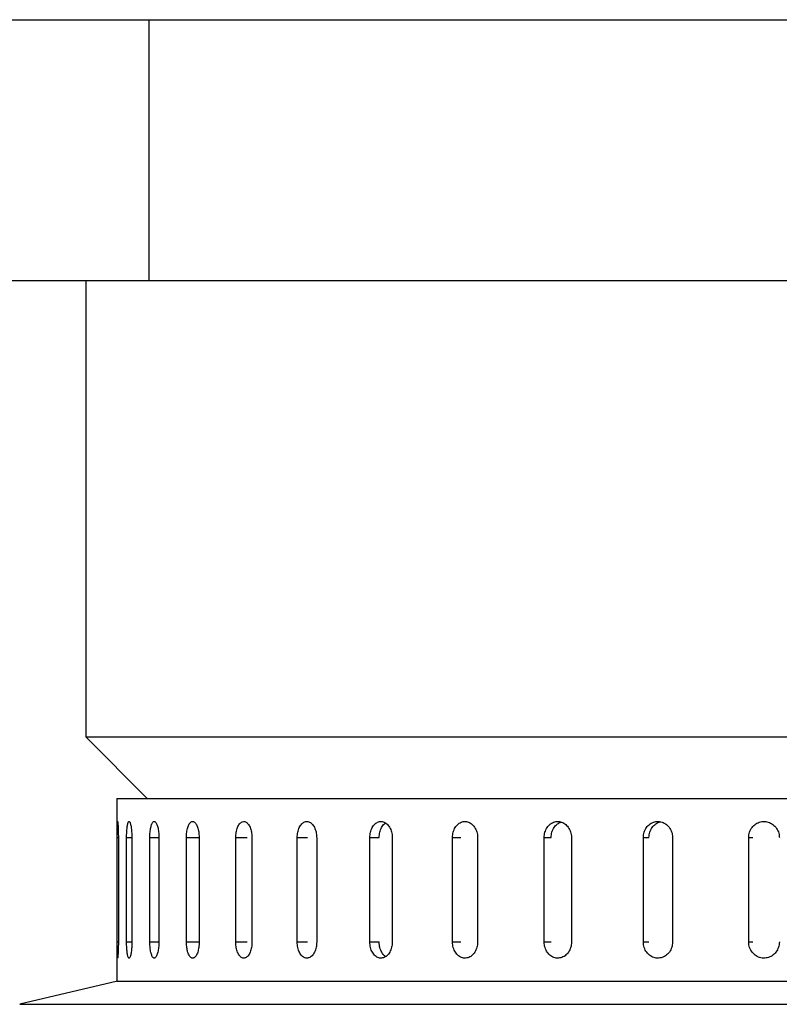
# Model space of a CAD drawing. Header units: inches. Extents: x 1.5 to 32, y 0 to 21.9.
# Tile 32 of 64: x 10.6 to 12, y 15 to 16.9. Entities that reach past the tile are written whole.
import ezdxf

# ---------------------------------------------------------------- set-up
doc = ezdxf.new("R2010")
doc.units = ezdxf.units.IN
doc.header["$MEASUREMENT"] = 0

msp = doc.modelspace()

# ---------------------------------------------------------------- linework, layer by layer
at = {"color": 7, "linetype": 'Continuous', "lineweight": 25}
for p, q in [((10.4551, 16.8729), (10.827, 16.8729)), ((10.827, 16.3729), (10.827, 16.8729)), ((10.827, 16.8729), (14.4551, 16.8729)), ((10.4551, 16.3729), (10.827, 16.3729)), ((10.7051, 16.3729), (10.7051, 15.4979)), ((10.827, 16.3729), (14.4551, 16.3729)), ((10.7051, 15.4979), (10.823, 15.3799)), ((10.7051, 15.4979), (12.5802, 15.4979)), ((10.7646, 15.3799), (10.7646, 15.0299)), ((10.7646, 15.3799), (14.3956, 15.3799)), ((10.7651, 15.1049), (10.7651, 15.3049)), ((10.7651, 15.3049), (10.7676, 15.3049)), ((10.7676, 15.3049), (10.7676, 15.1049)), ((10.7835, 15.1049), (10.7835, 15.3049)), ((10.7835, 15.3049), (10.7935, 15.3049)), ((10.7935, 15.3049), (10.7935, 15.1049)), ((10.8281, 15.1049), (10.8281, 15.3049)), ((10.8281, 15.3049), (10.8454, 15.3049)), ((10.8454, 15.3049), (10.8454, 15.1049)), ((10.8982, 15.1049), (10.8982, 15.3049)), ((10.8982, 15.3049), (10.9211, 15.3049)), ((10.9226, 15.3049), (10.9226, 15.1049)), ((10.9929, 15.1049), (10.9929, 15.3049)), ((10.9929, 15.3049), (11.0144, 15.3049)), ((11.0239, 15.3049), (11.0239, 15.1049)), ((11.1107, 15.1049), (11.1107, 15.3049)), ((11.1107, 15.3049), (11.1306, 15.3049)), ((11.148, 15.3049), (11.148, 15.1049)), ((11.25, 15.1049), (11.25, 15.3049)), ((11.25, 15.3049), (11.2679, 15.3049)), ((11.2929, 15.3049), (11.2929, 15.1049)), ((11.4086, 15.1049), (11.4086, 15.3049)), ((11.4086, 15.3049), (11.4243, 15.3049)), ((11.4566, 15.3049), (11.4566, 15.1049)), ((11.5843, 15.1049), (11.5843, 15.3049)), ((11.5843, 15.3049), (11.5976, 15.3049)), ((11.6367, 15.3049), (11.6367, 15.1049)), ((11.7746, 15.1049), (11.7746, 15.3049)), ((11.7746, 15.3049), (11.7852, 15.3049)), ((11.8306, 15.3049), (11.8306, 15.1049)), ((11.9766, 15.1049), (11.9766, 15.3049)), ((11.9766, 15.3049), (11.9844, 15.3049)), ((10.7651, 15.1049), (10.7676, 15.1049)), ((10.7835, 15.1049), (10.7935, 15.1049)), ((10.8281, 15.1049), (10.8454, 15.1049)), ((10.8982, 15.1049), (10.9211, 15.1049)), ((10.9929, 15.1049), (11.0144, 15.1049)), ((11.1107, 15.1049), (11.1306, 15.1049)), ((11.25, 15.1049), (11.2679, 15.1049)), ((11.4086, 15.1049), (11.4243, 15.1049)), ((11.5843, 15.1049), (11.5976, 15.1049)), ((11.7746, 15.1049), (11.7852, 15.1049)), ((11.9766, 15.1049), (11.9844, 15.1049)), ((10.7663, 15.0299), (10.5784, 14.9854)), ((10.7646, 15.0299), (14.3956, 15.0299)), ((10.5784, 14.9854), (11.4714, 14.9854)), ((11.4714, 14.9854), (14.5818, 14.9854))]:
    msp.add_line(p, q, dxfattribs=at)
for points, knots in [([(10.7651, 15.3049), (10.7651, 15.3066), (10.7651, 15.3101), (10.7651, 15.3152), (10.7652, 15.32), (10.7652, 15.3243), (10.7654, 15.3281), (10.7655, 15.3313), (10.7656, 15.3337), (10.7658, 15.3353), (10.766, 15.336), (10.7662, 15.3358), (10.7665, 15.3348), (10.7667, 15.3329), (10.7669, 15.3302), (10.7671, 15.3268), (10.7673, 15.3228), (10.7674, 15.3183), (10.7675, 15.3134), (10.7676, 15.3088), (10.7676, 15.306), (10.7676, 15.3049)], [0, 0, 0, 0, 0.05292, 0.107375, 0.160295, 0.214749, 0.267674, 0.322133, 0.375061, 0.429523, 0.482446, 0.536903, 0.58982, 0.644272, 0.697192, 0.751646, 0.804573, 0.859035, 0.911961, 0.966423, 1, 1, 1, 1]), ([(10.7835, 15.3049), (10.7835, 15.3066), (10.7835, 15.3101), (10.7837, 15.3152), (10.784, 15.32), (10.7844, 15.3243), (10.785, 15.3281), (10.7856, 15.3313), (10.7863, 15.3337), (10.7871, 15.3353), (10.7879, 15.336), (10.7888, 15.3358), (10.7896, 15.3348), (10.7904, 15.3329), (10.7912, 15.3302), (10.7919, 15.3268), (10.7925, 15.3228), (10.7929, 15.3183), (10.7933, 15.3134), (10.7934, 15.3088), (10.7934, 15.306), (10.7935, 15.3049)], [0, 0, 0, 0, 0.05292, 0.107375, 0.160295, 0.214749, 0.267674, 0.322133, 0.375061, 0.429523, 0.482446, 0.536903, 0.58982, 0.644272, 0.697192, 0.751646, 0.804573, 0.859035, 0.911961, 0.966423, 1, 1, 1, 1]), ([(10.8281, 15.3049), (10.8281, 15.3066), (10.8281, 15.3101), (10.8285, 15.3152), (10.8291, 15.32), (10.8298, 15.3243), (10.8308, 15.3281), (10.8319, 15.3313), (10.8332, 15.3337), (10.8346, 15.3353), (10.836, 15.336), (10.8375, 15.3358), (10.8389, 15.3348), (10.8403, 15.3329), (10.8416, 15.3302), (10.8428, 15.3268), (10.8437, 15.3228), (10.8445, 15.3183), (10.8451, 15.3134), (10.8453, 15.3088), (10.8453, 15.306), (10.8454, 15.3049)], [0, 0, 0, 0, 0.05292, 0.107375, 0.160295, 0.214749, 0.267674, 0.322133, 0.375061, 0.429523, 0.482446, 0.536903, 0.58982, 0.644272, 0.697192, 0.751646, 0.804573, 0.859035, 0.911961, 0.966423, 1, 1, 1, 1]), ([(10.8982, 15.3049), (10.8983, 15.3066), (10.8983, 15.3101), (10.8988, 15.3152), (10.8996, 15.32), (10.9007, 15.3243), (10.9021, 15.3281), (10.9037, 15.3313), (10.9055, 15.3337), (10.9075, 15.3353), (10.9095, 15.336), (10.9115, 15.3358), (10.9136, 15.3348), (10.9155, 15.3329), (10.9173, 15.3302), (10.9189, 15.3268), (10.9203, 15.3228), (10.9214, 15.3183), (10.9221, 15.3134), (10.9224, 15.3094), (10.9225, 15.3065), (10.9225, 15.3054), (10.9226, 15.3049)], [0, 0, 0, 0, 0.0529193, 0.1073734, 0.1602927, 0.2147463, 0.2676704, 0.3221291, 0.3750562, 0.4295184, 0.4824402, 0.536897, 0.5898135, 0.6442644, 0.6971839, 0.7516376, 0.8045636, 0.8590245, 0.9119505, 0.9664117, 0.9831825, 1, 1, 1, 1]), ([(10.9929, 15.3049), (10.9931, 15.3084), (10.9934, 15.3154), (10.996, 15.3246), (10.9999, 15.3317), (11.0047, 15.3357), (11.01, 15.3363), (11.0151, 15.3333), (11.0195, 15.3271), (11.0226, 15.3184), (11.0238, 15.3106), (11.0239, 15.306), (11.0239, 15.3049)], [0, 0, 0, 0, 0.107362, 0.214723, 0.322094, 0.429472, 0.536839, 0.644195, 0.751556, 0.858932, 0.966307, 1, 1, 1, 1]), ([(11.1107, 15.3049), (11.1109, 15.3084), (11.1113, 15.3154), (11.1145, 15.3246), (11.1191, 15.3317), (11.125, 15.3357), (11.1313, 15.3363), (11.1375, 15.3333), (11.1427, 15.3271), (11.1465, 15.3184), (11.1479, 15.3106), (11.148, 15.306), (11.148, 15.3049)], [0, 0, 0, 0, 0.1073618, 0.2147232, 0.3220944, 0.429472, 0.536839, 0.6441948, 0.7515565, 0.8589318, 0.9663073, 1, 1, 1, 1]), ([(11.25, 15.3049), (11.2502, 15.3084), (11.2507, 15.3154), (11.2543, 15.3246), (11.2597, 15.3317), (11.2664, 15.3357), (11.2738, 15.3363), (11.2809, 15.3333), (11.2869, 15.3271), (11.2912, 15.3184), (11.2928, 15.3106), (11.2929, 15.306), (11.2929, 15.3049)], [0, 0, 0, 0, 0.1073618, 0.2147232, 0.3220944, 0.429472, 0.536839, 0.6441948, 0.7515565, 0.8589318, 0.9663073, 1, 1, 1, 1]), ([(11.268, 15.3049), (11.2682, 15.3084), (11.2687, 15.3154), (11.2724, 15.3245), (11.2765, 15.3306), (11.2797, 15.3323), (11.2806, 15.3328)], [0, 0, 0, 0, 0.293523, 0.587045, 0.880594, 1, 1, 1, 1]), ([(11.4086, 15.3049), (11.4089, 15.3084), (11.4094, 15.3154), (11.4135, 15.3246), (11.4195, 15.3317), (11.4271, 15.3357), (11.4353, 15.3363), (11.4432, 15.3333), (11.4499, 15.3271), (11.4547, 15.3184), (11.4565, 15.3106), (11.4566, 15.306), (11.4566, 15.3049)], [0, 0, 0, 0, 0.107362, 0.214723, 0.322094, 0.429472, 0.536839, 0.644195, 0.751556, 0.858932, 0.966307, 1, 1, 1, 1]), ([(11.5843, 15.3049), (11.5846, 15.3084), (11.5852, 15.3154), (11.5897, 15.3246), (11.5963, 15.3317), (11.6045, 15.3357), (11.6135, 15.3363), (11.6221, 15.3333), (11.6295, 15.3271), (11.6346, 15.3184), (11.6366, 15.3106), (11.6367, 15.306), (11.6367, 15.3049)], [0, 0, 0, 0, 0.107362, 0.214723, 0.322094, 0.429472, 0.536839, 0.644195, 0.751556, 0.858932, 0.966307, 1, 1, 1, 1]), ([(11.5977, 15.3049), (11.598, 15.3084), (11.5985, 15.3154), (11.603, 15.3246), (11.6092, 15.3315), (11.6144, 15.3336), (11.6168, 15.3345)], [0, 0, 0, 0, 0.2598806, 0.5197602, 0.7796643, 1, 1, 1, 1]), ([(11.7746, 15.3049), (11.7749, 15.3084), (11.7755, 15.3154), (11.7803, 15.3246), (11.7873, 15.3317), (11.7962, 15.3357), (11.8058, 15.3363), (11.815, 15.3333), (11.8228, 15.3271), (11.8283, 15.3184), (11.8304, 15.3106), (11.8306, 15.306), (11.8306, 15.3049)], [0, 0, 0, 0, 0.107362, 0.214723, 0.322094, 0.429472, 0.536839, 0.644195, 0.751556, 0.858932, 0.966307, 1, 1, 1, 1]), ([(11.7853, 15.3049), (11.7856, 15.3084), (11.7862, 15.3153), (11.791, 15.3247), (11.7981, 15.3314), (11.804, 15.335), (11.8072, 15.3352), (11.8073, 15.3352)], [0, 0, 0, 0, 0.247874, 0.495747, 0.743643, 0.991555, 1, 1, 1, 1]), ([(11.9766, 15.3049), (11.9769, 15.3084), (11.9775, 15.3154), (11.9826, 15.3246), (11.99, 15.3317), (11.9993, 15.3357), (12.0093, 15.3363), (12.019, 15.3333), (12.0272, 15.3271), (12.033, 15.3184), (12.0352, 15.3106), (12.0353, 15.306), (12.0354, 15.3049)], [0, 0, 0, 0, 0.107362, 0.214723, 0.322094, 0.429472, 0.536839, 0.644195, 0.751556, 0.858932, 0.966307, 1, 1, 1, 1]), ([(10.7676, 15.1049), (10.7676, 15.1032), (10.7676, 15.0997), (10.7675, 15.0946), (10.7674, 15.0898), (10.7672, 15.0855), (10.767, 15.0817), (10.7668, 15.0785), (10.7666, 15.0761), (10.7664, 15.0745), (10.7661, 15.0738), (10.7659, 15.074), (10.7657, 15.075), (10.7656, 15.0769), (10.7654, 15.0796), (10.7653, 15.083), (10.7652, 15.087), (10.7652, 15.0915), (10.7651, 15.0964), (10.7651, 15.101), (10.7651, 15.1038), (10.7651, 15.1049)], [0, 0, 0, 0, 0.05292, 0.107375, 0.160295, 0.214749, 0.267674, 0.322133, 0.375061, 0.429523, 0.482446, 0.536903, 0.58982, 0.644272, 0.697192, 0.751646, 0.804573, 0.859035, 0.911961, 0.966423, 1, 1, 1, 1]), ([(10.7935, 15.1049), (10.7934, 15.1032), (10.7934, 15.0997), (10.7932, 15.0946), (10.7928, 15.0898), (10.7923, 15.0855), (10.7917, 15.0817), (10.7909, 15.0785), (10.7902, 15.0761), (10.7893, 15.0745), (10.7885, 15.0738), (10.7876, 15.074), (10.7868, 15.075), (10.7861, 15.0769), (10.7854, 15.0796), (10.7848, 15.083), (10.7843, 15.087), (10.7839, 15.0915), (10.7836, 15.0964), (10.7835, 15.101), (10.7835, 15.1038), (10.7835, 15.1049)], [0, 0, 0, 0, 0.05292, 0.107375, 0.160295, 0.214749, 0.267674, 0.322133, 0.375061, 0.429523, 0.482446, 0.536903, 0.58982, 0.644272, 0.697192, 0.751646, 0.804573, 0.859035, 0.911961, 0.966423, 1, 1, 1, 1]), ([(10.8454, 15.1049), (10.8453, 15.1032), (10.8453, 15.0997), (10.8449, 15.0946), (10.8443, 15.0898), (10.8434, 15.0855), (10.8424, 15.0817), (10.8411, 15.0785), (10.8398, 15.0761), (10.8384, 15.0745), (10.8369, 15.0738), (10.8355, 15.074), (10.8341, 15.075), (10.8327, 15.0769), (10.8315, 15.0796), (10.8304, 15.083), (10.8295, 15.087), (10.8288, 15.0915), (10.8284, 15.0964), (10.8281, 15.101), (10.8281, 15.1038), (10.8281, 15.1049)], [0, 0, 0, 0, 0.05292, 0.107375, 0.160295, 0.214749, 0.267674, 0.322133, 0.375061, 0.429523, 0.482446, 0.536903, 0.58982, 0.644272, 0.697192, 0.751646, 0.804573, 0.859035, 0.911961, 0.966423, 1, 1, 1, 1]), ([(10.9226, 15.1049), (10.9225, 15.1032), (10.9225, 15.0997), (10.9219, 15.0946), (10.921, 15.0898), (10.9199, 15.0855), (10.9184, 15.0817), (10.9167, 15.0785), (10.9148, 15.0761), (10.9129, 15.0745), (10.9108, 15.0738), (10.9088, 15.074), (10.9067, 15.075), (10.9049, 15.0769), (10.9031, 15.0796), (10.9016, 15.083), (10.9003, 15.087), (10.8993, 15.0915), (10.8986, 15.0964), (10.8983, 15.1004), (10.8982, 15.1033), (10.8982, 15.1044), (10.8982, 15.1049)], [0, 0, 0, 0, 0.052919, 0.107373, 0.160293, 0.214746, 0.26767, 0.322129, 0.375056, 0.429518, 0.48244, 0.536897, 0.589814, 0.644264, 0.697184, 0.751638, 0.804564, 0.859025, 0.91195, 0.966412, 0.983183, 1, 1, 1, 1]), ([(11.0239, 15.1049), (11.0239, 15.1032), (11.0238, 15.0997), (11.0231, 15.0946), (11.022, 15.0898), (11.0205, 15.0855), (11.0187, 15.0817), (11.0165, 15.0785), (11.0142, 15.0761), (11.0116, 15.0745), (11.009, 15.0738), (11.0064, 15.074), (11.0038, 15.075), (11.0014, 15.0769), (10.9992, 15.0796), (10.9972, 15.083), (10.9956, 15.087), (10.9943, 15.0915), (10.9934, 15.0964), (10.993, 15.1004), (10.9929, 15.1033), (10.9929, 15.1044), (10.9929, 15.1049)], [0, 0, 0, 0, 0.0529193, 0.1073734, 0.1602927, 0.2147463, 0.2676704, 0.3221291, 0.3750562, 0.4295184, 0.4824402, 0.536897, 0.5898135, 0.6442644, 0.6971839, 0.7516376, 0.8045636, 0.8590245, 0.9119505, 0.9664117, 0.9831825, 1, 1, 1, 1]), ([(11.148, 15.1049), (11.1478, 15.1014), (11.1474, 15.0944), (11.1441, 15.0852), (11.1393, 15.0781), (11.1333, 15.0741), (11.1269, 15.0735), (11.1209, 15.0765), (11.1157, 15.0827), (11.1122, 15.0914), (11.1108, 15.0993), (11.1107, 15.1038), (11.1107, 15.1049)], [0, 0, 0, 0, 0.107362, 0.214723, 0.322094, 0.429472, 0.536839, 0.644195, 0.751556, 0.858932, 0.966307, 1, 1, 1, 1]), ([(11.2929, 15.1049), (11.2927, 15.1014), (11.2922, 15.0944), (11.2884, 15.0852), (11.2829, 15.0781), (11.2761, 15.0741), (11.2687, 15.0735), (11.2617, 15.0765), (11.2558, 15.0827), (11.2516, 15.0914), (11.2501, 15.0993), (11.25, 15.1038), (11.25, 15.1049)], [0, 0, 0, 0, 0.107362, 0.214723, 0.322094, 0.429472, 0.536839, 0.644195, 0.751556, 0.858932, 0.966307, 1, 1, 1, 1]), ([(11.28, 15.077), (11.2799, 15.077), (11.2776, 15.078), (11.2739, 15.0829), (11.2697, 15.0913), (11.2681, 15.0993), (11.268, 15.1038), (11.268, 15.1049)], [0, 0, 0, 0, 0.002628, 0.303576, 0.604563, 0.905551, 1, 1, 1, 1]), ([(11.4566, 15.1049), (11.4564, 15.1014), (11.4558, 15.0944), (11.4516, 15.0852), (11.4455, 15.0781), (11.4378, 15.0741), (11.4296, 15.0735), (11.4218, 15.0765), (11.4151, 15.0827), (11.4105, 15.0914), (11.4087, 15.0993), (11.4086, 15.1038), (11.4086, 15.1049)], [0, 0, 0, 0, 0.107362, 0.214723, 0.322094, 0.429472, 0.536839, 0.644195, 0.751556, 0.858932, 0.966307, 1, 1, 1, 1]), ([(11.6367, 15.1049), (11.6364, 15.1014), (11.6359, 15.0944), (11.6313, 15.0852), (11.6246, 15.0781), (11.6163, 15.0741), (11.6073, 15.0735), (11.5987, 15.0765), (11.5915, 15.0827), (11.5864, 15.0914), (11.5845, 15.0993), (11.5844, 15.1038), (11.5843, 15.1049)], [0, 0, 0, 0, 0.107362, 0.214723, 0.322094, 0.429472, 0.536839, 0.644195, 0.751556, 0.858932, 0.966307, 1, 1, 1, 1]), ([(11.8306, 15.1049), (11.8303, 15.1014), (11.8297, 15.0944), (11.8248, 15.0852), (11.8176, 15.0781), (11.8087, 15.0741), (11.7992, 15.0735), (11.79, 15.0765), (11.7822, 15.0827), (11.7768, 15.0914), (11.7747, 15.0993), (11.7746, 15.1038), (11.7746, 15.1049)], [0, 0, 0, 0, 0.107362, 0.214723, 0.322094, 0.429472, 0.536839, 0.644195, 0.751556, 0.858932, 0.966307, 1, 1, 1, 1]), ([(12.0354, 15.1049), (12.035, 15.1014), (12.0344, 15.0944), (12.0293, 15.0852), (12.0218, 15.0781), (12.0125, 15.0741), (12.0024, 15.0735), (11.9928, 15.0765), (11.9846, 15.0827), (11.9789, 15.0914), (11.9767, 15.0993), (11.9766, 15.1038), (11.9766, 15.1049)], [0, 0, 0, 0, 0.107362, 0.214723, 0.322094, 0.429472, 0.536839, 0.644195, 0.751556, 0.858932, 0.966307, 1, 1, 1, 1])]:
    msp.add_open_spline(points, degree=3, knots=knots, dxfattribs=at)

doc.saveas('drawing.dxf')
